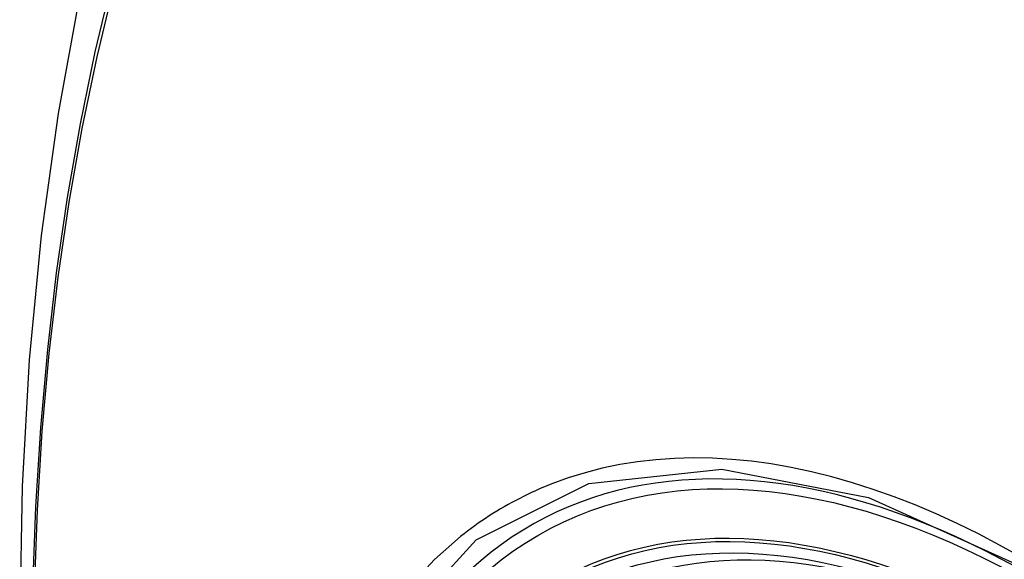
# Model space of a CAD drawing. Header units: inches. Extents: x 532.4 to 626.5, y 208.9 to 290.2.
# Tile 26 of 122: x 553.073 to 553.413, y 270.656 to 270.843. Entities that reach past the tile are written whole.
import ezdxf

# ---------------------------------------------------------------- set-up
doc = ezdxf.new("R2010")
doc.units = ezdxf.units.IN
doc.header["$MEASUREMENT"] = 0
doc.layers.add('Visible Edges(ANSI)', color=7, linetype='Continuous', lineweight=25)
doc.layers.add('Visible Tangent Edges(ANSI)', color=7, linetype='Continuous', lineweight=25)

msp = doc.modelspace()

# ---------------------------------------------------------------- linework, layer by layer
at = {"layer": 'Visible Edges(ANSI)', "flags": 128}
msp.add_lwpolyline([(553.12718, 270.96918), (553.11434, 270.93112), (553.10328, 270.89194), (553.09398, 270.8517), (553.08642, 270.81048), (553.08058, 270.76834), (553.07643, 270.72534), (553.07396, 270.68155), (553.07314, 270.63702), (553.07395, 270.59183), (553.07638, 270.54602), (553.0804, 270.49966), (553.086, 270.45283), (553.09315, 270.40558), (553.10183, 270.35798), (553.11202, 270.3101), (553.12369, 270.26202)], dxfattribs=at)
at = {"layer": 'Visible Edges(ANSI)'}
for centre, major_axis, start_param, end_param in [((553.5285, 269.86644), (-0.64961, 1.12515), 5.161526, 5.834048), ((553.42375, 270.36852), (0.15748, -0.27276), 2.363977, 7.060801)]:
    msp.add_ellipse(centre, major_axis=major_axis, ratio=0.57735, start_param=start_param, end_param=end_param, dxfattribs=at)
msp.add_ellipse((553.42027, 270.36651), major_axis=(-0.15994, 0.27703), ratio=0.57735, dxfattribs=at)
at = {"layer": 'Visible Tangent Edges(ANSI)', "flags": 128}
for points in [[(553.10496, 270.85615), (553.09915, 270.8318), (553.09402, 270.80686), (553.08956, 270.78137), (553.08579, 270.75535), (553.0827, 270.72884), (553.08031, 270.70186), (553.0786, 270.67447), (553.07759, 270.64669), (553.07726, 270.61853), (553.07762, 270.58997), (553.07867, 270.56104), (553.0804, 270.53175), (553.08281, 270.50213), (553.0859, 270.47223), (553.08967, 270.44207), (553.09411, 270.41165), (553.09923, 270.381), (553.10501, 270.35015), (553.11145, 270.31911), (553.11856, 270.28792), (553.12632, 270.25659)], [(553.1271, 270.25635), (553.11933, 270.28761), (553.11221, 270.31873), (553.10575, 270.3497), (553.09995, 270.3805), (553.09481, 270.41109), (553.09035, 270.44145), (553.08657, 270.47155), (553.08347, 270.5014), (553.08104, 270.53096), (553.0793, 270.5602), (553.07825, 270.58907), (553.07789, 270.61755), (553.07822, 270.64564), (553.07924, 270.67334), (553.08095, 270.70065), (553.08336, 270.72753), (553.08646, 270.75394), (553.09024, 270.77984), (553.09472, 270.80522), (553.09987, 270.83004), (553.1057, 270.85427)], [(553.41915, 270.65719), (553.41184, 270.66128), (553.40452, 270.66513), (553.39721, 270.66873), (553.3899, 270.67208), (553.38262, 270.67516), (553.37537, 270.67799), (553.36815, 270.68056), (553.36098, 270.68286), (553.35387, 270.68488), (553.34682, 270.68664), (553.33985, 270.68811), (553.33293, 270.68932), (553.32608, 270.69025), (553.31929, 270.69091), (553.31259, 270.6913), (553.30597, 270.69141), (553.29945, 270.69124), (553.29304, 270.6908), (553.28674, 270.69008), (553.28056, 270.68909), (553.27451, 270.68784), (553.26857, 270.68631), (553.26277, 270.68451), (553.2571, 270.68245)], [(553.21088, 270.3293), (553.18674, 270.39837), (553.1733, 270.46596), (553.17115, 270.52903), (553.1804, 270.58446), (553.20069, 270.62991), (553.23095, 270.66312), (553.2699, 270.68259), (553.31586, 270.68756), (553.36653, 270.67779), (553.41965, 270.65374)], [(553.2571, 270.68245), (553.25567, 270.68188), (553.25426, 270.6813), (553.25285, 270.68069), (553.25146, 270.68008), (553.25007, 270.67944), (553.2487, 270.67879), (553.24733, 270.67812), (553.24597, 270.67744), (553.24462, 270.67674), (553.24328, 270.67602), (553.24195, 270.67528), (553.24063, 270.67453), (553.23932, 270.67377), (553.23802, 270.67298), (553.23673, 270.67218), (553.23545, 270.67136), (553.23418, 270.67053), (553.23292, 270.66968), (553.23167, 270.66882), (553.23043, 270.66794), (553.2292, 270.66704), (553.22798, 270.66612), (553.22677, 270.66519), (553.22557, 270.66425)], [(553.22557, 270.66425), (553.21654, 270.65626), (553.20818, 270.64729), (553.20052, 270.63737), (553.19358, 270.62653), (553.1874, 270.61479), (553.18199, 270.60219), (553.17739, 270.58878), (553.17361, 270.57463), (553.17066, 270.55979), (553.16854, 270.5443), (553.16727, 270.52819), (553.16685, 270.5115), (553.16727, 270.49429), (553.16856, 270.47664), (553.17069, 270.45864), (553.17366, 270.44034), (553.17744, 270.42179), (553.18204, 270.40305), (553.18743, 270.3842), (553.19361, 270.36527), (553.20055, 270.34635), (553.20821, 270.32755)]]:
    msp.add_lwpolyline(points, dxfattribs=at)
at = {"layer": 'Visible Tangent Edges(ANSI)'}
for centre, major_axis, start_param, end_param in [((553.42276, 270.36794), (-0.17318, 0.29996), 5.05527, 10.652693), ((553.42271, 270.36791), (-0.15059, 0.26083), 5.66855, 8.468616)]:
    msp.add_ellipse(centre, major_axis=major_axis, ratio=0.57735, start_param=start_param, end_param=end_param, dxfattribs=at)
for centre, major_axis in [((553.42335, 270.36828), (0.17111, -0.29637)), ((553.42038, 270.36657), (-0.1627, 0.2818)), ((553.42027, 270.36651), (0.1621, -0.28076))]:
    msp.add_ellipse(centre, major_axis=major_axis, ratio=0.57735, dxfattribs=at)

doc.saveas('drawing.dxf')
